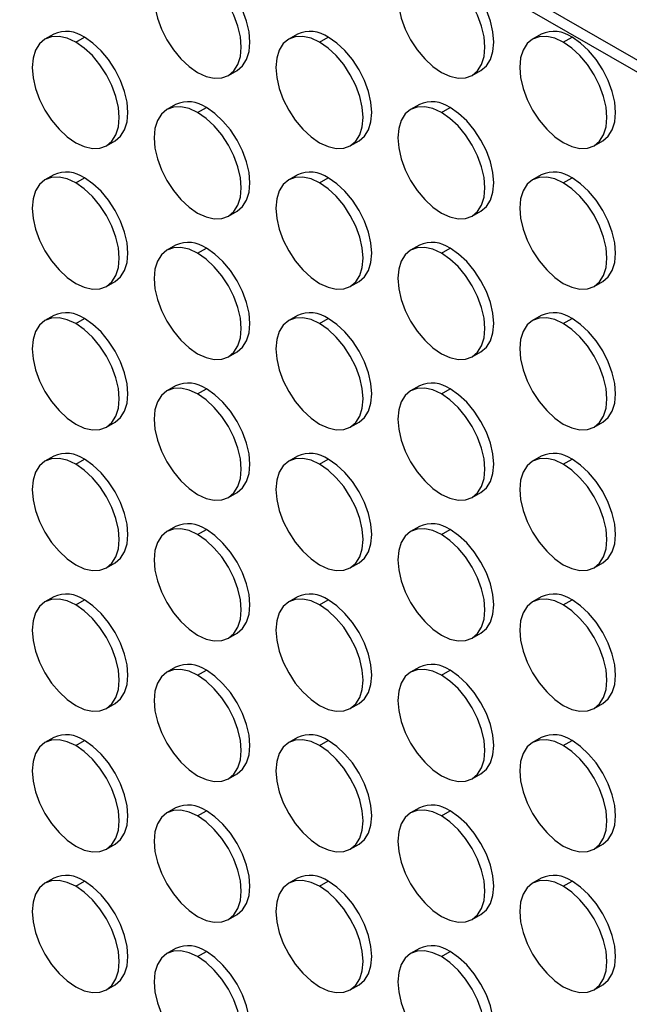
# Model space of a CAD drawing. Header units: millimetres. Extents: x 0 to 1956, y 0 to 1511.
# Tile 19 of 24: x 1647 to 1746, y 1042 to 1202. Entities that reach past the tile are written whole.
import ezdxf

# ---------------------------------------------------------------- set-up
doc = ezdxf.new("R2010")
doc.units = ezdxf.units.MM
doc.header["$LTSCALE"] = 7

msp = doc.modelspace()

# ---------------------------------------------------------------- linework, layer by layer
for p, q in [((1835.11, 1144.56), (1402.53, 1394.28)), ((1833.41, 1143.57), (1402.78, 1392.17)), ((1652.69, 1199.37), (1651.28, 1198.55)), ((1656.28, 1198.06), (1657.69, 1198.88)), ((1692.29, 1199.37), (1690.87, 1198.56)), ((1695.87, 1198.06), (1697.29, 1198.88)), ((1731.89, 1199.38), (1730.47, 1198.56)), ((1735.47, 1198.07), (1736.89, 1198.88)), ((1681.07, 1192.67), (1682.49, 1193.48)), ((1720.67, 1192.67), (1722.09, 1193.49)), ((1672.49, 1187.94), (1671.07, 1187.12)), ((1676.07, 1186.63), (1677.49, 1187.45)), ((1712.09, 1187.94), (1710.67, 1187.13)), ((1715.67, 1186.63), (1717.09, 1187.45)), ((1661.27, 1181.23), (1662.69, 1182.05)), ((1700.87, 1181.24), (1702.29, 1182.05)), ((1740.47, 1181.24), (1741.88, 1182.06)), ((1652.69, 1176.51), (1651.28, 1175.69)), ((1692.29, 1176.51), (1690.87, 1175.69)), ((1731.89, 1176.51), (1730.47, 1175.7)), ((1656.28, 1175.2), (1657.69, 1176.01)), ((1695.87, 1175.2), (1697.29, 1176.02)), ((1735.47, 1175.2), (1736.89, 1176.02)), ((1681.07, 1169.8), (1682.49, 1170.62)), ((1720.67, 1169.81), (1722.09, 1170.62)), ((1672.49, 1165.08), (1671.07, 1164.26)), ((1712.09, 1165.08), (1710.67, 1164.26)), ((1676.07, 1163.77), (1677.49, 1164.58)), ((1715.67, 1163.77), (1717.09, 1164.59)), ((1661.27, 1158.37), (1662.69, 1159.19)), ((1700.87, 1158.37), (1702.29, 1159.19)), ((1740.47, 1158.38), (1741.88, 1159.19)), ((1652.69, 1153.64), (1651.28, 1152.83)), ((1656.28, 1152.33), (1657.69, 1153.15)), ((1692.29, 1153.65), (1690.87, 1152.83)), ((1695.87, 1152.34), (1697.29, 1153.15)), ((1731.89, 1153.65), (1730.47, 1152.84)), ((1735.47, 1152.34), (1736.89, 1153.16)), ((1681.07, 1146.94), (1682.49, 1147.76)), ((1720.67, 1146.94), (1722.09, 1147.76)), ((1672.49, 1142.21), (1671.07, 1141.4)), ((1676.07, 1140.9), (1677.49, 1141.72)), ((1712.09, 1142.22), (1710.67, 1141.4)), ((1715.67, 1140.91), (1717.09, 1141.72)), ((1661.27, 1135.51), (1662.69, 1136.32)), ((1700.87, 1135.51), (1702.29, 1136.33)), ((1740.47, 1135.51), (1741.88, 1136.33)), ((1652.69, 1130.78), (1651.28, 1129.96)), ((1656.28, 1129.47), (1657.69, 1130.29)), ((1692.29, 1130.78), (1690.87, 1129.97)), ((1695.87, 1129.47), (1697.29, 1130.29)), ((1731.89, 1130.79), (1730.47, 1129.97)), ((1735.47, 1129.48), (1736.89, 1130.29)), ((1681.07, 1124.08), (1682.49, 1124.89)), ((1720.67, 1124.08), (1722.09, 1124.9)), ((1672.49, 1119.35), (1671.07, 1118.53)), ((1676.07, 1118.04), (1677.49, 1118.86)), ((1712.09, 1119.35), (1710.67, 1118.54)), ((1715.67, 1118.04), (1717.09, 1118.86)), ((1661.27, 1112.64), (1662.69, 1113.46)), ((1700.87, 1112.65), (1702.29, 1113.46)), ((1740.47, 1112.65), (1741.88, 1113.47)), ((1652.69, 1107.92), (1651.28, 1107.1)), ((1656.28, 1106.61), (1657.69, 1107.42)), ((1692.29, 1107.92), (1690.87, 1107.11)), ((1695.87, 1106.61), (1697.29, 1107.43)), ((1731.89, 1107.93), (1730.47, 1107.11)), ((1735.47, 1106.61), (1736.89, 1107.43)), ((1681.07, 1101.21), (1682.49, 1102.03)), ((1720.67, 1101.22), (1722.09, 1102.03)), ((1672.49, 1096.49), (1671.07, 1095.67)), ((1712.09, 1096.49), (1710.67, 1095.68)), ((1676.07, 1095.18), (1677.49, 1095.99)), ((1715.67, 1095.18), (1717.09, 1096)), ((1661.27, 1089.78), (1662.69, 1090.6)), ((1700.87, 1089.78), (1702.29, 1090.6)), ((1740.47, 1089.79), (1741.88, 1090.6)), ((1652.69, 1085.05), (1651.28, 1084.24)), ((1692.29, 1085.06), (1690.87, 1084.24)), ((1731.89, 1085.06), (1730.47, 1084.25)), ((1656.28, 1083.74), (1657.69, 1084.56)), ((1695.87, 1083.75), (1697.29, 1084.56)), ((1735.47, 1083.75), (1736.89, 1084.57)), ((1681.07, 1078.35), (1682.49, 1079.17)), ((1720.67, 1078.35), (1722.09, 1079.17)), ((1672.49, 1073.62), (1671.07, 1072.81)), ((1676.07, 1072.31), (1677.49, 1073.13)), ((1712.09, 1073.63), (1710.67, 1072.81)), ((1715.67, 1072.32), (1717.09, 1073.13)), ((1661.27, 1066.92), (1662.69, 1067.73)), ((1700.87, 1066.92), (1702.29, 1067.74)), ((1740.47, 1066.92), (1741.88, 1067.74)), ((1652.69, 1062.19), (1651.28, 1061.38)), ((1656.28, 1060.88), (1657.69, 1061.7)), ((1692.29, 1062.2), (1690.87, 1061.38)), ((1695.87, 1060.88), (1697.29, 1061.7)), ((1731.89, 1062.2), (1730.47, 1061.38)), ((1735.47, 1060.89), (1736.89, 1061.7)), ((1681.07, 1055.49), (1682.49, 1056.3)), ((1720.67, 1055.49), (1722.09, 1056.31)), ((1672.49, 1050.76), (1671.07, 1049.95)), ((1676.07, 1049.45), (1677.49, 1050.27)), ((1712.09, 1050.77), (1710.67, 1049.95)), ((1715.67, 1049.45), (1717.09, 1050.27)), ((1661.27, 1044.05), (1662.69, 1044.87)), ((1700.87, 1044.06), (1702.29, 1044.87)), ((1740.47, 1044.06), (1741.88, 1044.88))]:
    msp.add_line(p, q)
at = {"flags": 128}
for points in [[(1676.07, 1209.49), (1674.69, 1210.13), (1673.37, 1210.43), (1672.15, 1210.38), (1671.07, 1209.99), (1670.19, 1209.26), (1669.54, 1208.22), (1669.14, 1206.92), (1669, 1205.41), (1669.14, 1203.74), (1669.54, 1201.97), (1670.19, 1200.18), (1671.07, 1198.44), (1672.15, 1196.81), (1673.37, 1195.35), (1674.69, 1194.11), (1676.07, 1193.16)], [(1682.49, 1193.48), (1682.49, 1193.48), (1683.37, 1194.21), (1684.02, 1195.25), (1684.42, 1196.55), (1684.56, 1198.06), (1684.42, 1199.73), (1684.02, 1201.5), (1683.37, 1203.29), (1682.49, 1205.03), (1681.42, 1206.66), (1680.19, 1208.12), (1678.87, 1209.36), (1677.49, 1210.31)], [(1715.67, 1209.5), (1714.29, 1210.14), (1712.97, 1210.44), (1711.74, 1210.39), (1710.67, 1209.99), (1709.79, 1209.26), (1709.14, 1208.23), (1708.74, 1206.93), (1708.6, 1205.41), (1708.74, 1203.74), (1709.14, 1201.98), (1709.79, 1200.19), (1710.67, 1198.44), (1711.74, 1196.81), (1712.97, 1195.35), (1714.29, 1194.12), (1715.67, 1193.17)], [(1722.09, 1193.49), (1722.09, 1193.49), (1722.97, 1194.22), (1723.62, 1195.25), (1724.02, 1196.55), (1724.16, 1198.06), (1724.02, 1199.74), (1723.62, 1201.5), (1722.97, 1203.29), (1722.09, 1205.03), (1721.01, 1206.67), (1719.79, 1208.13), (1718.47, 1209.36), (1717.09, 1210.31)], [(1676.07, 1193.16), (1677.45, 1192.52), (1678.78, 1192.22), (1680, 1192.27), (1681.07, 1192.67), (1681.95, 1193.4), (1682.61, 1194.43), (1683.01, 1195.73), (1683.15, 1197.24), (1683.01, 1198.92), (1682.61, 1200.68), (1681.95, 1202.47), (1681.07, 1204.21), (1680, 1205.85), (1678.78, 1207.31), (1677.45, 1208.54), (1676.07, 1209.49)], [(1715.67, 1193.17), (1717.05, 1192.53), (1718.38, 1192.22), (1719.6, 1192.27), (1720.67, 1192.67), (1721.55, 1193.4), (1722.2, 1194.43), (1722.61, 1195.73), (1722.74, 1197.25), (1722.61, 1198.92), (1722.2, 1200.68), (1721.55, 1202.47), (1720.67, 1204.22), (1719.6, 1205.85), (1718.38, 1207.31), (1717.05, 1208.54), (1715.67, 1209.5)], [(1656.28, 1198.06), (1654.9, 1198.7), (1653.57, 1199), (1652.35, 1198.95), (1651.28, 1198.55), (1650.4, 1197.82), (1649.74, 1196.79), (1649.34, 1195.49), (1649.2, 1193.98), (1649.34, 1192.3), (1649.74, 1190.54), (1650.4, 1188.75), (1651.28, 1187.01), (1652.35, 1185.37), (1653.57, 1183.91), (1654.9, 1182.68), (1656.28, 1181.73)], [(1662.69, 1182.05), (1662.69, 1182.05), (1663.57, 1182.78), (1664.22, 1183.81), (1664.62, 1185.11), (1664.76, 1186.63), (1664.62, 1188.3), (1664.22, 1190.06), (1663.57, 1191.85), (1662.69, 1193.6), (1661.62, 1195.23), (1660.4, 1196.69), (1659.07, 1197.92), (1657.69, 1198.88)], [(1695.87, 1198.06), (1694.49, 1198.7), (1693.17, 1199), (1691.94, 1198.95), (1690.87, 1198.56), (1689.99, 1197.83), (1689.34, 1196.79), (1688.94, 1195.49), (1688.8, 1193.98), (1688.94, 1192.31), (1689.34, 1190.54), (1689.99, 1188.75), (1690.87, 1187.01), (1691.94, 1185.38), (1693.17, 1183.92), (1694.49, 1182.68), (1695.87, 1181.73)], [(1702.29, 1182.05), (1702.29, 1182.05), (1703.17, 1182.78), (1703.82, 1183.82), (1704.22, 1185.12), (1704.36, 1186.63), (1704.22, 1188.3), (1703.82, 1190.07), (1703.17, 1191.86), (1702.29, 1193.6), (1701.22, 1195.23), (1699.99, 1196.7), (1698.67, 1197.93), (1697.29, 1198.88)], [(1735.47, 1198.07), (1734.09, 1198.71), (1732.77, 1199.01), (1731.54, 1198.96), (1730.47, 1198.56), (1729.59, 1197.83), (1728.94, 1196.8), (1728.54, 1195.5), (1728.4, 1193.98), (1728.54, 1192.31), (1728.94, 1190.55), (1729.59, 1188.76), (1730.47, 1187.01), (1731.54, 1185.38), (1732.77, 1183.92), (1734.09, 1182.69), (1735.47, 1181.74)], [(1741.88, 1182.06), (1741.89, 1182.06), (1742.76, 1182.79), (1743.42, 1183.82), (1743.82, 1185.12), (1743.96, 1186.64), (1743.82, 1188.31), (1743.42, 1190.07), (1742.76, 1191.86), (1741.89, 1193.6), (1740.81, 1195.24), (1739.59, 1196.7), (1738.26, 1197.93), (1736.89, 1198.88)], [(1656.28, 1181.73), (1657.65, 1181.09), (1658.98, 1180.79), (1660.2, 1180.84), (1661.28, 1181.23), (1662.15, 1181.96), (1662.81, 1183), (1663.21, 1184.3), (1663.35, 1185.81), (1663.21, 1187.48), (1662.81, 1189.25), (1662.15, 1191.04), (1661.28, 1192.78), (1660.2, 1194.41), (1658.98, 1195.88), (1657.65, 1197.11), (1656.28, 1198.06)], [(1695.87, 1181.73), (1697.25, 1181.09), (1698.58, 1180.79), (1699.8, 1180.84), (1700.87, 1181.24), (1701.75, 1181.97), (1702.41, 1183), (1702.81, 1184.3), (1702.94, 1185.82), (1702.81, 1187.49), (1702.41, 1189.25), (1701.75, 1191.04), (1700.87, 1192.78), (1699.8, 1194.42), (1698.58, 1195.88), (1697.25, 1197.11), (1695.87, 1198.06)], [(1735.47, 1181.74), (1736.85, 1181.1), (1738.18, 1180.79), (1739.4, 1180.84), (1740.47, 1181.24), (1741.35, 1181.97), (1742, 1183), (1742.41, 1184.3), (1742.54, 1185.82), (1742.41, 1187.49), (1742, 1189.25), (1741.35, 1191.04), (1740.47, 1192.79), (1739.4, 1194.42), (1738.18, 1195.88), (1736.85, 1197.11), (1735.47, 1198.07)], [(1676.07, 1186.63), (1674.69, 1187.27), (1673.37, 1187.57), (1672.15, 1187.52), (1671.07, 1187.12), (1670.19, 1186.39), (1669.54, 1185.36), (1669.14, 1184.06), (1669, 1182.55), (1669.14, 1180.87), (1669.54, 1179.11), (1670.19, 1177.32), (1671.07, 1175.58), (1672.15, 1173.94), (1673.37, 1172.48), (1674.69, 1171.25), (1676.07, 1170.3)], [(1682.49, 1170.62), (1682.49, 1170.62), (1683.37, 1171.35), (1684.02, 1172.38), (1684.42, 1173.68), (1684.56, 1175.2), (1684.42, 1176.87), (1684.02, 1178.63), (1683.37, 1180.42), (1682.49, 1182.17), (1681.42, 1183.8), (1680.19, 1185.26), (1678.87, 1186.49), (1677.49, 1187.45)], [(1715.67, 1186.63), (1714.29, 1187.27), (1712.97, 1187.57), (1711.74, 1187.52), (1710.67, 1187.13), (1709.79, 1186.4), (1709.14, 1185.36), (1708.74, 1184.06), (1708.6, 1182.55), (1708.74, 1180.88), (1709.14, 1179.11), (1709.79, 1177.33), (1710.67, 1175.58), (1711.74, 1173.95), (1712.97, 1172.49), (1714.29, 1171.26), (1715.67, 1170.3)], [(1722.09, 1170.62), (1722.09, 1170.62), (1722.97, 1171.35), (1723.62, 1172.39), (1724.02, 1173.69), (1724.16, 1175.2), (1724.02, 1176.87), (1723.62, 1178.64), (1722.97, 1180.43), (1722.09, 1182.17), (1721.01, 1183.81), (1719.79, 1185.27), (1718.47, 1186.5), (1717.09, 1187.45)], [(1676.07, 1170.3), (1677.45, 1169.66), (1678.78, 1169.36), (1680, 1169.41), (1681.07, 1169.8), (1681.95, 1170.53), (1682.61, 1171.57), (1683.01, 1172.87), (1683.15, 1174.38), (1683.01, 1176.05), (1682.61, 1177.82), (1681.95, 1179.61), (1681.07, 1181.35), (1680, 1182.99), (1678.78, 1184.45), (1677.45, 1185.68), (1676.07, 1186.63)], [(1715.67, 1170.3), (1717.05, 1169.66), (1718.38, 1169.36), (1719.6, 1169.41), (1720.67, 1169.81), (1721.55, 1170.54), (1722.2, 1171.57), (1722.61, 1172.87), (1722.74, 1174.39), (1722.61, 1176.06), (1722.2, 1177.82), (1721.55, 1179.61), (1720.67, 1181.35), (1719.6, 1182.99), (1718.38, 1184.45), (1717.05, 1185.68), (1715.67, 1186.63)], [(1656.28, 1175.2), (1654.9, 1175.84), (1653.57, 1176.14), (1652.35, 1176.09), (1651.28, 1175.69), (1650.4, 1174.96), (1649.74, 1173.93), (1649.34, 1172.63), (1649.2, 1171.11), (1649.34, 1169.44), (1649.74, 1167.68), (1650.4, 1165.89), (1651.28, 1164.14), (1652.35, 1162.51), (1653.57, 1161.05), (1654.9, 1159.82), (1656.28, 1158.86)], [(1656.28, 1158.86), (1657.65, 1158.23), (1658.98, 1157.92), (1660.2, 1157.97), (1661.28, 1158.37), (1662.15, 1159.1), (1662.81, 1160.13), (1663.21, 1161.43), (1663.35, 1162.95), (1663.21, 1164.62), (1662.81, 1166.38), (1662.15, 1168.17), (1661.28, 1169.92), (1660.2, 1171.55), (1658.98, 1173.01), (1657.65, 1174.24), (1656.28, 1175.2)], [(1662.69, 1159.19), (1662.69, 1159.19), (1663.57, 1159.92), (1664.22, 1160.95), (1664.62, 1162.25), (1664.76, 1163.76), (1664.62, 1165.44), (1664.22, 1167.2), (1663.57, 1168.99), (1662.69, 1170.73), (1661.62, 1172.37), (1660.4, 1173.83), (1659.07, 1175.06), (1657.69, 1176.01)], [(1695.87, 1175.2), (1694.49, 1175.84), (1693.17, 1176.14), (1691.94, 1176.09), (1690.87, 1175.69), (1689.99, 1174.96), (1689.34, 1173.93), (1688.94, 1172.63), (1688.8, 1171.12), (1688.94, 1169.44), (1689.34, 1167.68), (1689.99, 1165.89), (1690.87, 1164.15), (1691.94, 1162.51), (1693.17, 1161.05), (1694.49, 1159.82), (1695.87, 1158.87)], [(1695.87, 1158.87), (1697.25, 1158.23), (1698.58, 1157.93), (1699.8, 1157.98), (1700.87, 1158.37), (1701.75, 1159.1), (1702.41, 1160.14), (1702.81, 1161.44), (1702.94, 1162.95), (1702.81, 1164.62), (1702.41, 1166.39), (1701.75, 1168.18), (1700.87, 1169.92), (1699.8, 1171.56), (1698.58, 1173.02), (1697.25, 1174.25), (1695.87, 1175.2)], [(1702.29, 1159.19), (1702.29, 1159.19), (1703.17, 1159.92), (1703.82, 1160.95), (1704.22, 1162.25), (1704.36, 1163.77), (1704.22, 1165.44), (1703.82, 1167.2), (1703.17, 1168.99), (1702.29, 1170.74), (1701.22, 1172.37), (1699.99, 1173.83), (1698.67, 1175.06), (1697.29, 1176.02)], [(1735.47, 1175.2), (1734.09, 1175.84), (1732.77, 1176.14), (1731.54, 1176.09), (1730.47, 1175.7), (1729.59, 1174.97), (1728.94, 1173.93), (1728.54, 1172.63), (1728.4, 1171.12), (1728.54, 1169.45), (1728.94, 1167.68), (1729.59, 1165.9), (1730.47, 1164.15), (1731.54, 1162.52), (1732.77, 1161.06), (1734.09, 1159.83), (1735.47, 1158.87)], [(1735.47, 1158.87), (1736.85, 1158.23), (1738.18, 1157.93), (1739.4, 1157.98), (1740.47, 1158.38), (1741.35, 1159.11), (1742, 1160.14), (1742.41, 1161.44), (1742.54, 1162.96), (1742.41, 1164.63), (1742, 1166.39), (1741.35, 1168.18), (1740.47, 1169.93), (1739.4, 1171.56), (1738.18, 1173.02), (1736.85, 1174.25), (1735.47, 1175.2)], [(1741.88, 1159.19), (1741.89, 1159.19), (1742.76, 1159.92), (1743.42, 1160.96), (1743.82, 1162.26), (1743.96, 1163.77), (1743.82, 1165.44), (1743.42, 1167.21), (1742.76, 1169), (1741.89, 1170.74), (1740.81, 1172.38), (1739.59, 1173.84), (1738.26, 1175.07), (1736.89, 1176.02)], [(1676.07, 1163.77), (1674.69, 1164.41), (1673.37, 1164.71), (1672.15, 1164.66), (1671.07, 1164.26), (1670.19, 1163.53), (1669.54, 1162.5), (1669.14, 1161.2), (1669, 1159.68), (1669.14, 1158.01), (1669.54, 1156.25), (1670.19, 1154.46), (1671.07, 1152.71), (1672.15, 1151.08), (1673.37, 1149.62), (1674.69, 1148.39), (1676.07, 1147.44)], [(1676.07, 1147.44), (1677.45, 1146.8), (1678.78, 1146.49), (1680, 1146.54), (1681.07, 1146.94), (1681.95, 1147.67), (1682.61, 1148.7), (1683.01, 1150), (1683.15, 1151.52), (1683.01, 1153.19), (1682.61, 1154.95), (1681.95, 1156.74), (1681.07, 1158.49), (1680, 1160.12), (1678.78, 1161.58), (1677.45, 1162.81), (1676.07, 1163.77)], [(1682.49, 1147.76), (1682.49, 1147.76), (1683.37, 1148.49), (1684.02, 1149.52), (1684.42, 1150.82), (1684.56, 1152.33), (1684.42, 1154.01), (1684.02, 1155.77), (1683.37, 1157.56), (1682.49, 1159.3), (1681.42, 1160.94), (1680.19, 1162.4), (1678.87, 1163.63), (1677.49, 1164.58)], [(1715.67, 1163.77), (1714.29, 1164.41), (1712.97, 1164.71), (1711.74, 1164.66), (1710.67, 1164.26), (1709.79, 1163.53), (1709.14, 1162.5), (1708.74, 1161.2), (1708.6, 1159.69), (1708.74, 1158.01), (1709.14, 1156.25), (1709.79, 1154.46), (1710.67, 1152.72), (1711.74, 1151.08), (1712.97, 1149.62), (1714.29, 1148.39), (1715.67, 1147.44)], [(1715.67, 1147.44), (1717.05, 1146.8), (1718.38, 1146.5), (1719.6, 1146.55), (1720.67, 1146.94), (1721.55, 1147.67), (1722.2, 1148.71), (1722.61, 1150.01), (1722.74, 1151.52), (1722.61, 1153.19), (1722.2, 1154.96), (1721.55, 1156.75), (1720.67, 1158.49), (1719.6, 1160.13), (1718.38, 1161.59), (1717.05, 1162.82), (1715.67, 1163.77)], [(1722.09, 1147.76), (1722.09, 1147.76), (1722.97, 1148.49), (1723.62, 1149.52), (1724.02, 1150.82), (1724.16, 1152.34), (1724.02, 1154.01), (1723.62, 1155.77), (1722.97, 1157.56), (1722.09, 1159.31), (1721.01, 1160.94), (1719.79, 1162.4), (1718.47, 1163.63), (1717.09, 1164.59)], [(1656.28, 1152.33), (1654.9, 1152.97), (1653.57, 1153.27), (1652.35, 1153.22), (1651.28, 1152.83), (1650.4, 1152.1), (1649.74, 1151.06), (1649.34, 1149.76), (1649.2, 1148.25), (1649.34, 1146.58), (1649.74, 1144.81), (1650.4, 1143.02), (1651.28, 1141.28), (1652.35, 1139.65), (1653.57, 1138.19), (1654.9, 1136.95), (1656.28, 1136)], [(1656.28, 1136), (1657.65, 1135.36), (1658.98, 1135.06), (1660.2, 1135.11), (1661.28, 1135.51), (1662.15, 1136.24), (1662.81, 1137.27), (1663.21, 1138.57), (1663.35, 1140.09), (1663.21, 1141.76), (1662.81, 1143.52), (1662.15, 1145.31), (1661.28, 1147.05), (1660.2, 1148.69), (1658.98, 1150.15), (1657.65, 1151.38), (1656.28, 1152.33)], [(1662.69, 1136.32), (1662.69, 1136.32), (1663.57, 1137.05), (1664.22, 1138.09), (1664.62, 1139.39), (1664.76, 1140.9), (1664.62, 1142.57), (1664.22, 1144.34), (1663.57, 1146.13), (1662.69, 1147.87), (1661.62, 1149.5), (1660.4, 1150.97), (1659.07, 1152.2), (1657.69, 1153.15)], [(1695.87, 1152.34), (1694.49, 1152.98), (1693.17, 1153.28), (1691.94, 1153.23), (1690.87, 1152.83), (1689.99, 1152.1), (1689.34, 1151.07), (1688.94, 1149.77), (1688.8, 1148.25), (1688.94, 1146.58), (1689.34, 1144.82), (1689.99, 1143.03), (1690.87, 1141.28), (1691.94, 1139.65), (1693.17, 1138.19), (1694.49, 1136.96), (1695.87, 1136.01)], [(1695.87, 1136.01), (1697.25, 1135.37), (1698.58, 1135.06), (1699.8, 1135.11), (1700.87, 1135.51), (1701.75, 1136.24), (1702.41, 1137.27), (1702.81, 1138.57), (1702.94, 1140.09), (1702.81, 1141.76), (1702.41, 1143.52), (1701.75, 1145.31), (1700.87, 1147.06), (1699.8, 1148.69), (1698.58, 1150.15), (1697.25, 1151.38), (1695.87, 1152.34)], [(1702.29, 1136.33), (1702.29, 1136.33), (1703.17, 1137.06), (1703.82, 1138.09), (1704.22, 1139.39), (1704.36, 1140.91), (1704.22, 1142.58), (1703.82, 1144.34), (1703.17, 1146.13), (1702.29, 1147.87), (1701.22, 1149.51), (1699.99, 1150.97), (1698.67, 1152.2), (1697.29, 1153.15)], [(1735.47, 1152.34), (1734.09, 1152.98), (1732.77, 1153.28), (1731.54, 1153.23), (1730.47, 1152.83), (1729.59, 1152.11), (1728.94, 1151.07), (1728.54, 1149.77), (1728.4, 1148.26), (1728.54, 1146.59), (1728.94, 1144.82), (1729.59, 1143.03), (1730.47, 1141.29), (1731.54, 1139.65), (1732.77, 1138.19), (1734.09, 1136.96), (1735.47, 1136.01)], [(1735.47, 1136.01), (1736.85, 1135.37), (1738.18, 1135.07), (1739.4, 1135.12), (1740.47, 1135.51), (1741.35, 1136.24), (1742, 1137.28), (1742.41, 1138.58), (1742.54, 1140.09), (1742.41, 1141.76), (1742, 1143.53), (1741.35, 1145.32), (1740.47, 1147.06), (1739.4, 1148.7), (1738.18, 1150.16), (1736.85, 1151.39), (1735.47, 1152.34)], [(1741.88, 1136.33), (1741.89, 1136.33), (1742.76, 1137.06), (1743.42, 1138.09), (1743.82, 1139.39), (1743.96, 1140.91), (1743.82, 1142.58), (1743.42, 1144.34), (1742.76, 1146.13), (1741.89, 1147.88), (1740.81, 1149.51), (1739.59, 1150.97), (1738.26, 1152.2), (1736.89, 1153.16)], [(1676.07, 1140.9), (1674.69, 1141.54), (1673.37, 1141.84), (1672.15, 1141.79), (1671.07, 1141.4), (1670.19, 1140.67), (1669.54, 1139.63), (1669.14, 1138.33), (1669, 1136.82), (1669.14, 1135.15), (1669.54, 1133.38), (1670.19, 1131.6), (1671.07, 1129.85), (1672.15, 1128.22), (1673.37, 1126.76), (1674.69, 1125.53), (1676.07, 1124.57)], [(1682.49, 1124.89), (1682.49, 1124.89), (1683.37, 1125.62), (1684.02, 1126.66), (1684.42, 1127.96), (1684.56, 1129.47), (1684.42, 1131.14), (1684.02, 1132.91), (1683.37, 1134.7), (1682.49, 1136.44), (1681.42, 1138.08), (1680.19, 1139.54), (1678.87, 1140.77), (1677.49, 1141.72)], [(1715.67, 1140.91), (1714.29, 1141.55), (1712.97, 1141.85), (1711.74, 1141.8), (1710.67, 1141.4), (1709.79, 1140.67), (1709.14, 1139.64), (1708.74, 1138.34), (1708.6, 1136.82), (1708.74, 1135.15), (1709.14, 1133.39), (1709.79, 1131.6), (1710.67, 1129.85), (1711.74, 1128.22), (1712.97, 1126.76), (1714.29, 1125.53), (1715.67, 1124.58)], [(1722.09, 1124.9), (1722.09, 1124.9), (1722.97, 1125.63), (1723.62, 1126.66), (1724.02, 1127.96), (1724.16, 1129.48), (1724.02, 1131.15), (1723.62, 1132.91), (1722.97, 1134.7), (1722.09, 1136.44), (1721.01, 1138.08), (1719.79, 1139.54), (1718.47, 1140.77), (1717.09, 1141.72)], [(1676.07, 1124.57), (1677.45, 1123.93), (1678.78, 1123.63), (1680, 1123.68), (1681.07, 1124.08), (1681.95, 1124.81), (1682.61, 1125.84), (1683.01, 1127.14), (1683.15, 1128.66), (1683.01, 1130.33), (1682.61, 1132.09), (1681.95, 1133.88), (1681.07, 1135.62), (1680, 1137.26), (1678.78, 1138.72), (1677.45, 1139.95), (1676.07, 1140.9)], [(1715.67, 1124.58), (1717.05, 1123.94), (1718.38, 1123.64), (1719.6, 1123.68), (1720.67, 1124.08), (1721.55, 1124.81), (1722.2, 1125.85), (1722.61, 1127.14), (1722.74, 1128.66), (1722.61, 1130.33), (1722.2, 1132.09), (1721.55, 1133.88), (1720.67, 1135.63), (1719.6, 1137.26), (1718.38, 1138.72), (1717.05, 1139.95), (1715.67, 1140.91)], [(1656.28, 1129.47), (1654.9, 1130.11), (1653.57, 1130.41), (1652.35, 1130.36), (1651.28, 1129.96), (1650.4, 1129.23), (1649.74, 1128.2), (1649.34, 1126.9), (1649.2, 1125.39), (1649.34, 1123.71), (1649.74, 1121.95), (1650.4, 1120.16), (1651.28, 1118.42), (1652.35, 1116.78), (1653.57, 1115.32), (1654.9, 1114.09), (1656.28, 1113.14)], [(1662.69, 1113.46), (1662.69, 1113.46), (1663.57, 1114.19), (1664.22, 1115.22), (1664.62, 1116.52), (1664.76, 1118.04), (1664.62, 1119.71), (1664.22, 1121.47), (1663.57, 1123.26), (1662.69, 1125.01), (1661.62, 1126.64), (1660.4, 1128.1), (1659.07, 1129.33), (1657.69, 1130.29)], [(1695.87, 1129.47), (1694.49, 1130.11), (1693.17, 1130.41), (1691.94, 1130.36), (1690.87, 1129.97), (1689.99, 1129.24), (1689.34, 1128.2), (1688.94, 1126.9), (1688.8, 1125.39), (1688.94, 1123.72), (1689.34, 1121.95), (1689.99, 1120.17), (1690.87, 1118.42), (1691.94, 1116.79), (1693.17, 1115.33), (1694.49, 1114.1), (1695.87, 1113.14)], [(1702.29, 1113.46), (1702.29, 1113.46), (1703.17, 1114.19), (1703.82, 1115.23), (1704.22, 1116.53), (1704.36, 1118.04), (1704.22, 1119.71), (1703.82, 1121.48), (1703.17, 1123.27), (1702.29, 1125.01), (1701.22, 1126.65), (1699.99, 1128.11), (1698.67, 1129.34), (1697.29, 1130.29)], [(1735.47, 1129.48), (1734.09, 1130.12), (1732.77, 1130.42), (1731.54, 1130.37), (1730.47, 1129.97), (1729.59, 1129.24), (1728.94, 1128.21), (1728.54, 1126.91), (1728.4, 1125.39), (1728.54, 1123.72), (1728.94, 1121.96), (1729.59, 1120.17), (1730.47, 1118.42), (1731.54, 1116.79), (1732.77, 1115.33), (1734.09, 1114.1), (1735.47, 1113.15)], [(1741.88, 1113.47), (1741.89, 1113.47), (1742.76, 1114.2), (1743.42, 1115.23), (1743.82, 1116.53), (1743.96, 1118.05), (1743.82, 1119.72), (1743.42, 1121.48), (1742.76, 1123.27), (1741.89, 1125.02), (1740.81, 1126.65), (1739.59, 1128.11), (1738.26, 1129.34), (1736.89, 1130.29)], [(1656.28, 1113.14), (1657.65, 1112.5), (1658.98, 1112.2), (1660.2, 1112.25), (1661.28, 1112.64), (1662.15, 1113.37), (1662.81, 1114.41), (1663.21, 1115.71), (1663.35, 1117.22), (1663.21, 1118.89), (1662.81, 1120.66), (1662.15, 1122.45), (1661.28, 1124.19), (1660.2, 1125.83), (1658.98, 1127.29), (1657.65, 1128.52), (1656.28, 1129.47)], [(1695.87, 1113.14), (1697.25, 1112.5), (1698.58, 1112.2), (1699.8, 1112.25), (1700.87, 1112.65), (1701.75, 1113.38), (1702.41, 1114.41), (1702.81, 1115.71), (1702.94, 1117.23), (1702.81, 1118.9), (1702.41, 1120.66), (1701.75, 1122.45), (1700.87, 1124.2), (1699.8, 1125.83), (1698.58, 1127.29), (1697.25, 1128.52), (1695.87, 1129.47)], [(1735.47, 1113.15), (1736.85, 1112.51), (1738.18, 1112.21), (1739.4, 1112.25), (1740.47, 1112.65), (1741.35, 1113.38), (1742, 1114.42), (1742.41, 1115.71), (1742.54, 1117.23), (1742.41, 1118.9), (1742, 1120.66), (1741.35, 1122.45), (1740.47, 1124.2), (1739.4, 1125.83), (1738.18, 1127.29), (1736.85, 1128.52), (1735.47, 1129.48)], [(1676.07, 1118.04), (1674.69, 1118.68), (1673.37, 1118.98), (1672.15, 1118.93), (1671.07, 1118.53), (1670.19, 1117.8), (1669.54, 1116.77), (1669.14, 1115.47), (1669, 1113.96), (1669.14, 1112.28), (1669.54, 1110.52), (1670.19, 1108.73), (1671.07, 1106.99), (1672.15, 1105.35), (1673.37, 1103.89), (1674.69, 1102.66), (1676.07, 1101.71)], [(1682.49, 1102.03), (1682.49, 1102.03), (1683.37, 1102.76), (1684.02, 1103.79), (1684.42, 1105.09), (1684.56, 1106.61), (1684.42, 1108.28), (1684.02, 1110.04), (1683.37, 1111.83), (1682.49, 1113.58), (1681.42, 1115.21), (1680.19, 1116.67), (1678.87, 1117.9), (1677.49, 1118.86)], [(1715.67, 1118.04), (1714.29, 1118.68), (1712.97, 1118.98), (1711.74, 1118.94), (1710.67, 1118.54), (1709.79, 1117.81), (1709.14, 1116.77), (1708.74, 1115.47), (1708.6, 1113.96), (1708.74, 1112.29), (1709.14, 1110.52), (1709.79, 1108.74), (1710.67, 1106.99), (1711.74, 1105.36), (1712.97, 1103.9), (1714.29, 1102.67), (1715.67, 1101.71)], [(1722.09, 1102.03), (1722.09, 1102.03), (1722.97, 1102.76), (1723.62, 1103.8), (1724.02, 1105.1), (1724.16, 1106.61), (1724.02, 1108.28), (1723.62, 1110.05), (1722.97, 1111.84), (1722.09, 1113.58), (1721.01, 1115.22), (1719.79, 1116.68), (1718.47, 1117.91), (1717.09, 1118.86)], [(1676.07, 1101.71), (1677.45, 1101.07), (1678.78, 1100.77), (1680, 1100.82), (1681.07, 1101.21), (1681.95, 1101.94), (1682.61, 1102.98), (1683.01, 1104.28), (1683.15, 1105.79), (1683.01, 1107.46), (1682.61, 1109.23), (1681.95, 1111.02), (1681.07, 1112.76), (1680, 1114.4), (1678.78, 1115.86), (1677.45, 1117.09), (1676.07, 1118.04)], [(1715.67, 1101.71), (1717.05, 1101.07), (1718.38, 1100.77), (1719.6, 1100.82), (1720.67, 1101.22), (1721.55, 1101.95), (1722.2, 1102.98), (1722.61, 1104.28), (1722.74, 1105.8), (1722.61, 1107.47), (1722.2, 1109.23), (1721.55, 1111.02), (1720.67, 1112.77), (1719.6, 1114.4), (1718.38, 1115.86), (1717.05, 1117.09), (1715.67, 1118.04)], [(1656.28, 1106.61), (1654.9, 1107.25), (1653.57, 1107.55), (1652.35, 1107.5), (1651.28, 1107.1), (1650.4, 1106.37), (1649.74, 1105.34), (1649.34, 1104.04), (1649.2, 1102.52), (1649.34, 1100.85), (1649.74, 1099.09), (1650.4, 1097.3), (1651.28, 1095.55), (1652.35, 1093.92), (1653.57, 1092.46), (1654.9, 1091.23), (1656.28, 1090.28)], [(1662.69, 1090.6), (1662.69, 1090.6), (1663.57, 1091.33), (1664.22, 1092.36), (1664.62, 1093.66), (1664.76, 1095.18), (1664.62, 1096.85), (1664.22, 1098.61), (1663.57, 1100.4), (1662.69, 1102.14), (1661.62, 1103.78), (1660.4, 1105.24), (1659.07, 1106.47), (1657.69, 1107.42)], [(1695.87, 1106.61), (1694.49, 1107.25), (1693.17, 1107.55), (1691.94, 1107.5), (1690.87, 1107.1), (1689.99, 1106.38), (1689.34, 1105.34), (1688.94, 1104.04), (1688.8, 1102.53), (1688.94, 1100.86), (1689.34, 1099.09), (1689.99, 1097.3), (1690.87, 1095.56), (1691.94, 1093.92), (1693.17, 1092.46), (1694.49, 1091.23), (1695.87, 1090.28)], [(1702.29, 1090.6), (1702.29, 1090.6), (1703.17, 1091.33), (1703.82, 1092.36), (1704.22, 1093.66), (1704.36, 1095.18), (1704.22, 1096.85), (1703.82, 1098.61), (1703.17, 1100.4), (1702.29, 1102.15), (1701.22, 1103.78), (1699.99, 1105.24), (1698.67, 1106.47), (1697.29, 1107.43)], [(1735.47, 1106.61), (1734.09, 1107.25), (1732.77, 1107.55), (1731.54, 1107.51), (1730.47, 1107.11), (1729.59, 1106.38), (1728.94, 1105.34), (1728.54, 1104.04), (1728.4, 1102.53), (1728.54, 1100.86), (1728.94, 1099.09), (1729.59, 1097.31), (1730.47, 1095.56), (1731.54, 1093.93), (1732.77, 1092.47), (1734.09, 1091.24), (1735.47, 1090.28)], [(1741.88, 1090.6), (1741.89, 1090.6), (1742.76, 1091.33), (1743.42, 1092.37), (1743.82, 1093.67), (1743.96, 1095.18), (1743.82, 1096.85), (1743.42, 1098.62), (1742.76, 1100.41), (1741.89, 1102.15), (1740.81, 1103.79), (1739.59, 1105.25), (1738.26, 1106.48), (1736.89, 1107.43)], [(1656.28, 1090.28), (1657.65, 1089.64), (1658.98, 1089.33), (1660.2, 1089.38), (1661.28, 1089.78), (1662.15, 1090.51), (1662.81, 1091.54), (1663.21, 1092.84), (1663.35, 1094.36), (1663.21, 1096.03), (1662.81, 1097.79), (1662.15, 1099.58), (1661.28, 1101.33), (1660.2, 1102.96), (1658.98, 1104.42), (1657.65, 1105.65), (1656.28, 1106.61)], [(1695.87, 1090.28), (1697.25, 1089.64), (1698.58, 1089.34), (1699.8, 1089.39), (1700.87, 1089.78), (1701.75, 1090.51), (1702.41, 1091.55), (1702.81, 1092.85), (1702.94, 1094.36), (1702.81, 1096.03), (1702.41, 1097.8), (1701.75, 1099.59), (1700.87, 1101.33), (1699.8, 1102.97), (1698.58, 1104.43), (1697.25, 1105.66), (1695.87, 1106.61)], [(1735.47, 1090.28), (1736.85, 1089.64), (1738.18, 1089.34), (1739.4, 1089.39), (1740.47, 1089.79), (1741.35, 1090.52), (1742, 1091.55), (1742.41, 1092.85), (1742.54, 1094.37), (1742.41, 1096.04), (1742, 1097.8), (1741.35, 1099.59), (1740.47, 1101.34), (1739.4, 1102.97), (1738.18, 1104.43), (1736.85, 1105.66), (1735.47, 1106.61)], [(1676.07, 1095.18), (1674.69, 1095.82), (1673.37, 1096.12), (1672.15, 1096.07), (1671.07, 1095.67), (1670.19, 1094.94), (1669.54, 1093.91), (1669.14, 1092.61), (1669, 1091.09), (1669.14, 1089.42), (1669.54, 1087.66), (1670.19, 1085.87), (1671.07, 1084.12), (1672.15, 1082.49), (1673.37, 1081.03), (1674.69, 1079.8), (1676.07, 1078.85)], [(1676.07, 1078.85), (1677.45, 1078.21), (1678.78, 1077.91), (1680, 1077.95), (1681.07, 1078.35), (1681.95, 1079.08), (1682.61, 1080.12), (1683.01, 1081.41), (1683.15, 1082.93), (1683.01, 1084.6), (1682.61, 1086.36), (1681.95, 1088.15), (1681.07, 1089.9), (1680, 1091.53), (1678.78, 1092.99), (1677.45, 1094.22), (1676.07, 1095.18)], [(1682.49, 1079.17), (1682.49, 1079.17), (1683.37, 1079.9), (1684.02, 1080.93), (1684.42, 1082.23), (1684.56, 1083.75), (1684.42, 1085.42), (1684.02, 1087.18), (1683.37, 1088.97), (1682.49, 1090.71), (1681.42, 1092.35), (1680.19, 1093.81), (1678.87, 1095.04), (1677.49, 1095.99)], [(1715.67, 1095.18), (1714.29, 1095.82), (1712.97, 1096.12), (1711.74, 1096.07), (1710.67, 1095.68), (1709.79, 1094.95), (1709.14, 1093.91), (1708.74, 1092.61), (1708.6, 1091.1), (1708.74, 1089.43), (1709.14, 1087.66), (1709.79, 1085.87), (1710.67, 1084.13), (1711.74, 1082.49), (1712.97, 1081.03), (1714.29, 1079.8), (1715.67, 1078.85)], [(1715.67, 1078.85), (1717.05, 1078.21), (1718.38, 1077.91), (1719.6, 1077.96), (1720.67, 1078.35), (1721.55, 1079.08), (1722.2, 1080.12), (1722.61, 1081.42), (1722.74, 1082.93), (1722.61, 1084.6), (1722.2, 1086.37), (1721.55, 1088.16), (1720.67, 1089.9), (1719.6, 1091.54), (1718.38, 1093), (1717.05, 1094.23), (1715.67, 1095.18)], [(1722.09, 1079.17), (1722.09, 1079.17), (1722.97, 1079.9), (1723.62, 1080.94), (1724.02, 1082.23), (1724.16, 1083.75), (1724.02, 1085.42), (1723.62, 1087.18), (1722.97, 1088.97), (1722.09, 1090.72), (1721.01, 1092.35), (1719.79, 1093.81), (1718.47, 1095.04), (1717.09, 1096)], [(1656.28, 1083.74), (1654.9, 1084.38), (1653.57, 1084.68), (1652.35, 1084.63), (1651.28, 1084.24), (1650.4, 1083.51), (1649.74, 1082.47), (1649.34, 1081.17), (1649.2, 1079.66), (1649.34, 1077.99), (1649.74, 1076.22), (1650.4, 1074.44), (1651.28, 1072.69), (1652.35, 1071.06), (1653.57, 1069.6), (1654.9, 1068.37), (1656.28, 1067.41)], [(1656.28, 1067.41), (1657.65, 1066.77), (1658.98, 1066.47), (1660.2, 1066.52), (1661.28, 1066.92), (1662.15, 1067.65), (1662.81, 1068.68), (1663.21, 1069.98), (1663.35, 1071.5), (1663.21, 1073.17), (1662.81, 1074.93), (1662.15, 1076.72), (1661.28, 1078.47), (1660.2, 1080.1), (1658.98, 1081.56), (1657.65, 1082.79), (1656.28, 1083.74)], [(1662.69, 1067.73), (1662.69, 1067.73), (1663.57, 1068.46), (1664.22, 1069.5), (1664.62, 1070.8), (1664.76, 1072.31), (1664.62, 1073.98), (1664.22, 1075.75), (1663.57, 1077.54), (1662.69, 1079.28), (1661.62, 1080.92), (1660.4, 1082.38), (1659.07, 1083.61), (1657.69, 1084.56)], [(1695.87, 1083.75), (1694.49, 1084.39), (1693.17, 1084.69), (1691.94, 1084.64), (1690.87, 1084.24), (1689.99, 1083.51), (1689.34, 1082.48), (1688.94, 1081.18), (1688.8, 1079.66), (1688.94, 1077.99), (1689.34, 1076.23), (1689.99, 1074.44), (1690.87, 1072.69), (1691.94, 1071.06), (1693.17, 1069.6), (1694.49, 1068.37), (1695.87, 1067.42)], [(1695.87, 1067.42), (1697.25, 1066.78), (1698.58, 1066.48), (1699.8, 1066.52), (1700.87, 1066.92), (1701.75, 1067.65), (1702.41, 1068.69), (1702.81, 1069.98), (1702.94, 1071.5), (1702.81, 1073.17), (1702.41, 1074.93), (1701.75, 1076.72), (1700.87, 1078.47), (1699.8, 1080.1), (1698.58, 1081.56), (1697.25, 1082.79), (1695.87, 1083.75)], [(1702.29, 1067.74), (1702.29, 1067.74), (1703.17, 1068.47), (1703.82, 1069.5), (1704.22, 1070.8), (1704.36, 1072.32), (1704.22, 1073.99), (1703.82, 1075.75), (1703.17, 1077.54), (1702.29, 1079.29), (1701.22, 1080.92), (1699.99, 1082.38), (1698.67, 1083.61), (1697.29, 1084.56)], [(1735.47, 1083.75), (1734.09, 1084.39), (1732.77, 1084.69), (1731.54, 1084.64), (1730.47, 1084.25), (1729.59, 1083.52), (1728.94, 1082.48), (1728.54, 1081.18), (1728.4, 1079.67), (1728.54, 1078), (1728.94, 1076.23), (1729.59, 1074.44), (1730.47, 1072.7), (1731.54, 1071.06), (1732.77, 1069.6), (1734.09, 1068.37), (1735.47, 1067.42)], [(1735.47, 1067.42), (1736.85, 1066.78), (1738.18, 1066.48), (1739.4, 1066.53), (1740.47, 1066.92), (1741.35, 1067.65), (1742, 1068.69), (1742.41, 1069.99), (1742.54, 1071.5), (1742.41, 1073.17), (1742, 1074.94), (1741.35, 1076.73), (1740.47, 1078.47), (1739.4, 1080.11), (1738.18, 1081.57), (1736.85, 1082.8), (1735.47, 1083.75)], [(1741.88, 1067.74), (1741.89, 1067.74), (1742.76, 1068.47), (1743.42, 1069.51), (1743.82, 1070.8), (1743.96, 1072.32), (1743.82, 1073.99), (1743.42, 1075.75), (1742.76, 1077.54), (1741.89, 1079.29), (1740.81, 1080.92), (1739.59, 1082.38), (1738.26, 1083.61), (1736.89, 1084.57)], [(1676.07, 1072.31), (1674.69, 1072.95), (1673.37, 1073.25), (1672.15, 1073.21), (1671.07, 1072.81), (1670.19, 1072.08), (1669.54, 1071.04), (1669.14, 1069.74), (1669, 1068.23), (1669.14, 1066.56), (1669.54, 1064.79), (1670.19, 1063.01), (1671.07, 1061.26), (1672.15, 1059.63), (1673.37, 1058.17), (1674.69, 1056.94), (1676.07, 1055.98)], [(1676.07, 1055.98), (1677.45, 1055.34), (1678.78, 1055.04), (1680, 1055.09), (1681.07, 1055.49), (1681.95, 1056.22), (1682.61, 1057.25), (1683.01, 1058.55), (1683.15, 1060.07), (1683.01, 1061.74), (1682.61, 1063.5), (1681.95, 1065.29), (1681.07, 1067.04), (1680, 1068.67), (1678.78, 1070.13), (1677.45, 1071.36), (1676.07, 1072.31)], [(1682.49, 1056.3), (1682.49, 1056.3), (1683.37, 1057.03), (1684.02, 1058.07), (1684.42, 1059.37), (1684.56, 1060.88), (1684.42, 1062.55), (1684.02, 1064.32), (1683.37, 1066.11), (1682.49, 1067.85), (1681.42, 1069.49), (1680.19, 1070.95), (1678.87, 1072.18), (1677.49, 1073.13)], [(1715.67, 1072.32), (1714.29, 1072.96), (1712.97, 1073.26), (1711.74, 1073.21), (1710.67, 1072.81), (1709.79, 1072.08), (1709.14, 1071.05), (1708.74, 1069.75), (1708.6, 1068.23), (1708.74, 1066.56), (1709.14, 1064.8), (1709.79, 1063.01), (1710.67, 1061.26), (1711.74, 1059.63), (1712.97, 1058.17), (1714.29, 1056.94), (1715.67, 1055.99)], [(1715.67, 1055.99), (1717.05, 1055.35), (1718.38, 1055.05), (1719.6, 1055.09), (1720.67, 1055.49), (1721.55, 1056.22), (1722.2, 1057.26), (1722.61, 1058.56), (1722.74, 1060.07), (1722.61, 1061.74), (1722.2, 1063.51), (1721.55, 1065.29), (1720.67, 1067.04), (1719.6, 1068.67), (1718.38, 1070.13), (1717.05, 1071.36), (1715.67, 1072.32)], [(1722.09, 1056.31), (1722.09, 1056.31), (1722.97, 1057.04), (1723.62, 1058.07), (1724.02, 1059.37), (1724.16, 1060.89), (1724.02, 1062.56), (1723.62, 1064.32), (1722.97, 1066.11), (1722.09, 1067.86), (1721.01, 1069.49), (1719.79, 1070.95), (1718.47, 1072.18), (1717.09, 1073.13)], [(1656.28, 1060.88), (1654.9, 1061.52), (1653.57, 1061.82), (1652.35, 1061.77), (1651.28, 1061.37), (1650.4, 1060.65), (1649.74, 1059.61), (1649.34, 1058.31), (1649.2, 1056.8), (1649.34, 1055.13), (1649.74, 1053.36), (1650.4, 1051.57), (1651.28, 1049.83), (1652.35, 1048.19), (1653.57, 1046.73), (1654.9, 1045.5), (1656.28, 1044.55)], [(1662.69, 1044.87), (1662.69, 1044.87), (1663.57, 1045.6), (1664.22, 1046.63), (1664.62, 1047.93), (1664.76, 1049.45), (1664.62, 1051.12), (1664.22, 1052.88), (1663.57, 1054.67), (1662.69, 1056.42), (1661.62, 1058.05), (1660.4, 1059.51), (1659.07, 1060.74), (1657.69, 1061.7)], [(1695.87, 1060.88), (1694.49, 1061.52), (1693.17, 1061.82), (1691.94, 1061.78), (1690.87, 1061.38), (1689.99, 1060.65), (1689.34, 1059.61), (1688.94, 1058.31), (1688.8, 1056.8), (1688.94, 1055.13), (1689.34, 1053.36), (1689.99, 1051.58), (1690.87, 1049.83), (1691.94, 1048.2), (1693.17, 1046.74), (1694.49, 1045.51), (1695.87, 1044.55)], [(1702.29, 1044.87), (1702.29, 1044.87), (1703.17, 1045.6), (1703.82, 1046.64), (1704.22, 1047.94), (1704.36, 1049.45), (1704.22, 1051.12), (1703.82, 1052.89), (1703.17, 1054.68), (1702.29, 1056.42), (1701.22, 1058.06), (1699.99, 1059.52), (1698.67, 1060.75), (1697.29, 1061.7)], [(1735.47, 1060.89), (1734.09, 1061.53), (1732.77, 1061.83), (1731.54, 1061.78), (1730.47, 1061.38), (1729.59, 1060.65), (1728.94, 1059.62), (1728.54, 1058.32), (1728.4, 1056.8), (1728.54, 1055.13), (1728.94, 1053.37), (1729.59, 1051.58), (1730.47, 1049.83), (1731.54, 1048.2), (1732.77, 1046.74), (1734.09, 1045.51), (1735.47, 1044.56)], [(1741.88, 1044.88), (1741.89, 1044.88), (1742.76, 1045.61), (1743.42, 1046.64), (1743.82, 1047.94), (1743.96, 1049.46), (1743.82, 1051.13), (1743.42, 1052.89), (1742.76, 1054.68), (1741.89, 1056.43), (1740.81, 1058.06), (1739.59, 1059.52), (1738.26, 1060.75), (1736.89, 1061.7)], [(1656.28, 1044.55), (1657.65, 1043.91), (1658.98, 1043.61), (1660.2, 1043.66), (1661.28, 1044.05), (1662.15, 1044.78), (1662.81, 1045.82), (1663.21, 1047.12), (1663.35, 1048.63), (1663.21, 1050.3), (1662.81, 1052.07), (1662.15, 1053.86), (1661.28, 1055.6), (1660.2, 1057.24), (1658.98, 1058.7), (1657.65, 1059.93), (1656.28, 1060.88)], [(1695.87, 1044.55), (1697.25, 1043.91), (1698.58, 1043.61), (1699.8, 1043.66), (1700.87, 1044.06), (1701.75, 1044.79), (1702.41, 1045.82), (1702.81, 1047.12), (1702.94, 1048.64), (1702.81, 1050.31), (1702.41, 1052.07), (1701.75, 1053.86), (1700.87, 1055.61), (1699.8, 1057.24), (1698.58, 1058.7), (1697.25, 1059.93), (1695.87, 1060.88)], [(1735.47, 1044.56), (1736.85, 1043.92), (1738.18, 1043.62), (1739.4, 1043.66), (1740.47, 1044.06), (1741.35, 1044.79), (1742, 1045.83), (1742.41, 1047.13), (1742.54, 1048.64), (1742.41, 1050.31), (1742, 1052.08), (1741.35, 1053.86), (1740.47, 1055.61), (1739.4, 1057.24), (1738.18, 1058.7), (1736.85, 1059.93), (1735.47, 1060.89)], [(1676.07, 1049.45), (1674.69, 1050.09), (1673.37, 1050.39), (1672.15, 1050.34), (1671.07, 1049.95), (1670.19, 1049.22), (1669.54, 1048.18), (1669.14, 1046.88), (1669, 1045.37), (1669.14, 1043.7), (1669.54, 1041.93), (1670.19, 1040.14), (1671.07, 1038.4), (1672.15, 1036.76), (1673.37, 1035.3), (1674.69, 1034.07), (1676.07, 1033.12)], [(1682.49, 1033.44), (1682.49, 1033.44), (1683.37, 1034.17), (1684.02, 1035.21), (1684.42, 1036.5), (1684.56, 1038.02), (1684.42, 1039.69), (1684.02, 1041.45), (1683.37, 1043.24), (1682.49, 1044.99), (1681.42, 1046.62), (1680.19, 1048.08), (1678.87, 1049.31), (1677.49, 1050.27)], [(1715.67, 1049.45), (1714.29, 1050.09), (1712.97, 1050.39), (1711.74, 1050.35), (1710.67, 1049.95), (1709.79, 1049.22), (1709.14, 1048.18), (1708.74, 1046.89), (1708.6, 1045.37), (1708.74, 1043.7), (1709.14, 1041.94), (1709.79, 1040.15), (1710.67, 1038.4), (1711.74, 1036.77), (1712.97, 1035.31), (1714.29, 1034.08), (1715.67, 1033.12)], [(1722.09, 1033.44), (1722.09, 1033.44), (1722.97, 1034.17), (1723.62, 1035.21), (1724.02, 1036.51), (1724.16, 1038.02), (1724.02, 1039.69), (1723.62, 1041.46), (1722.97, 1043.25), (1722.09, 1044.99), (1721.01, 1046.63), (1719.79, 1048.09), (1718.47, 1049.32), (1717.09, 1050.27)], [(1676.07, 1033.12), (1677.45, 1032.48), (1678.78, 1032.18), (1680, 1032.23), (1681.07, 1032.62), (1681.95, 1033.35), (1682.61, 1034.39), (1683.01, 1035.69), (1683.15, 1037.2), (1683.01, 1038.87), (1682.61, 1040.64), (1681.95, 1042.43), (1681.07, 1044.17), (1680, 1045.81), (1678.78, 1047.27), (1677.45, 1048.5), (1676.07, 1049.45)], [(1715.67, 1033.12), (1717.05, 1032.48), (1718.38, 1032.18), (1719.6, 1032.23), (1720.67, 1032.63), (1721.55, 1033.36), (1722.2, 1034.39), (1722.61, 1035.69), (1722.74, 1037.21), (1722.61, 1038.88), (1722.2, 1040.64), (1721.55, 1042.43), (1720.67, 1044.18), (1719.6, 1045.81), (1718.38, 1047.27), (1717.05, 1048.5), (1715.67, 1049.45)]]:
    msp.add_lwpolyline(points, dxfattribs=at)
for centre in [(1654.76, 1194.79), (1694.36, 1194.79), (1733.96, 1194.79), (1674.56, 1183.36), (1714.16, 1183.36), (1654.76, 1171.92), (1694.36, 1171.93), (1733.96, 1171.93), (1674.56, 1160.49), (1714.16, 1160.5), (1654.76, 1149.06), (1694.36, 1149.06), (1733.96, 1149.07), (1674.56, 1137.63), (1714.16, 1137.63), (1654.76, 1126.2), (1694.36, 1126.2), (1733.96, 1126.2), (1674.56, 1114.77), (1714.16, 1114.77), (1654.76, 1103.33), (1694.36, 1103.34), (1733.96, 1103.34), (1674.56, 1091.9), (1714.16, 1091.91), (1654.76, 1080.47), (1694.36, 1080.47), (1733.96, 1080.48), (1674.56, 1069.04), (1714.16, 1069.04), (1654.76, 1057.61), (1694.36, 1057.61), (1733.96, 1057.61), (1674.56, 1046.18), (1714.16, 1046.18)]:
    msp.add_arc(centre, 5.03, 54.3824, 114.3071)

doc.saveas('drawing.dxf')
